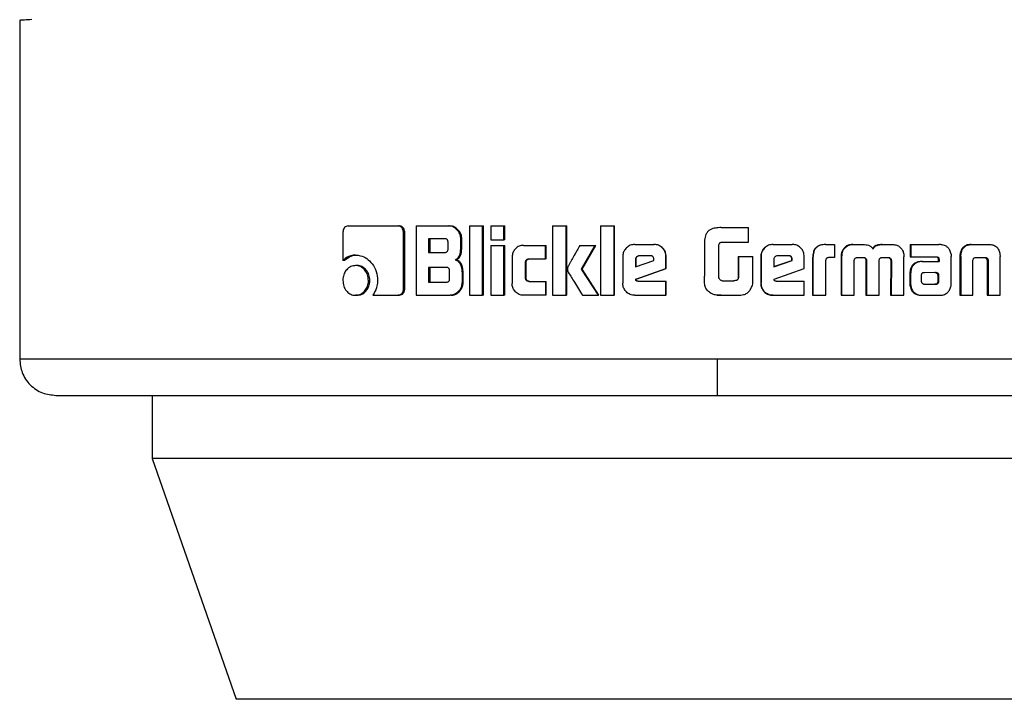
# Model space of a CAD drawing. Header units: millimetres. Extents: x 42 to 514, y 147 to 318.
# Tile 55 of 90: x 333.27 to 335.64, y 146.87 to 148.5. Entities that reach past the tile are written whole.
import ezdxf

# ---------------------------------------------------------------- set-up
doc = ezdxf.new("R2010")
doc.units = ezdxf.units.MM

msp = doc.modelspace()

# ---------------------------------------------------------------- linework, layer by layer
at = {"color": 7, "linetype": 'Continuous', "lineweight": 25}
for p, q in [((333.2712, 148.4998), (333.2712, 147.6845)), ((334.0602, 148.0049), (334.1806, 148.0049)), ((334.1806, 148.0049), (334.1837, 148.0049)), ((334.2239, 148.0049), (334.2239, 147.8382)), ((334.2239, 148.0049), (334.3025, 148.0049)), ((334.3025, 148.0049), (334.3051, 148.0049)), ((334.3521, 148.0049), (334.3834, 148.0049)), ((334.3521, 148.0049), (334.3521, 147.8382)), ((334.3834, 147.8382), (334.3834, 148.0049)), ((334.3834, 148.0049), (334.3856, 148.0049)), ((334.3856, 147.8382), (334.3856, 148.0049)), ((334.4031, 148.0049), (334.4348, 148.0049)), ((334.4031, 148.0049), (334.4031, 147.9715)), ((334.4348, 147.9715), (334.4348, 148.0049)), ((334.4348, 148.0049), (334.4368, 148.0049)), ((334.4368, 147.9715), (334.4368, 148.0049)), ((334.5517, 148.0049), (334.5842, 148.0049)), ((334.5517, 148.0049), (334.5517, 147.8382)), ((334.5842, 147.8382), (334.5842, 148.0049)), ((334.5842, 148.0049), (334.5856, 148.0049)), ((334.5856, 147.8382), (334.5856, 148.0049)), ((334.6669, 148.0049), (334.6999, 148.0049)), ((334.6669, 148.0049), (334.6669, 147.8382)), ((334.6999, 147.8382), (334.6999, 148.0049)), ((334.6999, 148.0049), (334.7009, 148.0049)), ((334.7009, 147.8382), (334.7009, 148.0049)), ((334.9484, 148.0006), (334.9447, 147.9999)), ((334.9567, 148.001), (334.9484, 148.0006)), ((334.9567, 148.001), (334.9567, 148.001)), ((334.9567, 148.001), (335.0229, 148.001)), ((335.0229, 147.9659), (335.0229, 148.001)), ((334.0481, 147.9907), (334.0481, 147.9219)), ((334.1934, 147.8528), (334.1934, 147.9907)), ((334.1964, 147.9907), (334.1934, 147.9907)), ((334.1964, 147.8528), (334.1964, 147.9907)), ((334.2928, 147.9741), (334.2539, 147.9741)), ((334.2539, 147.9741), (334.2539, 147.9412)), ((334.2567, 147.9741), (334.2567, 147.9412)), ((334.3006, 147.9496), (334.3006, 147.9658)), ((334.3312, 147.954), (334.3312, 147.9741)), ((334.3337, 147.9741), (334.3312, 147.9741)), ((334.3337, 147.954), (334.3312, 147.954)), ((334.3337, 147.954), (334.3337, 147.9741)), ((334.4031, 147.9715), (334.4348, 147.9715)), ((334.4031, 147.9582), (334.4031, 147.8382)), ((334.4031, 147.9582), (334.4348, 147.9582)), ((334.4368, 147.9715), (334.4348, 147.9715)), ((334.4348, 147.8382), (334.4348, 147.9582)), ((334.4348, 147.9582), (334.4368, 147.9582)), ((334.4368, 147.8382), (334.4368, 147.9582)), ((334.4819, 147.9583), (334.5351, 147.9583)), ((334.5351, 147.9583), (334.5367, 147.9583)), ((334.5351, 147.9257), (334.5351, 147.9583)), ((334.5367, 147.9257), (334.5367, 147.9583)), ((334.6175, 147.9582), (334.6544, 147.9582)), ((334.6213, 147.9012), (334.6544, 147.9582)), ((334.6226, 147.9012), (334.6556, 147.9582)), ((334.6544, 147.9582), (334.6556, 147.9582)), ((334.7492, 147.9604), (334.7954, 147.9604)), ((334.7954, 147.9604), (334.796, 147.9604)), ((334.9165, 147.9607), (334.9165, 147.8842)), ((334.9516, 147.88), (334.9516, 147.9592)), ((334.958, 147.9659), (335.0229, 147.9659)), ((335.081, 147.9604), (335.0816, 147.9604)), ((335.0816, 147.9604), (335.1278, 147.9604)), ((335.2077, 147.9604), (335.2087, 147.9604)), ((335.2087, 147.9604), (335.2296, 147.9604)), ((335.2296, 147.9604), (335.2296, 147.9294)), ((335.2731, 147.9604), (335.2744, 147.9604)), ((335.2744, 147.9604), (335.2978, 147.9604)), ((335.3436, 147.9604), (335.3452, 147.9604)), ((335.3452, 147.9604), (335.3683, 147.9604)), ((335.4107, 147.9604), (335.4107, 147.931)), ((335.4107, 147.9604), (335.4126, 147.9604)), ((335.4126, 147.9604), (335.4126, 147.931)), ((335.4126, 147.9604), (335.4801, 147.9604)), ((335.5577, 147.9604), (335.5602, 147.9604)), ((335.5602, 147.9604), (335.6002, 147.9604)), ((334.0784, 147.9349), (334.0818, 147.9349)), ((334.2539, 147.9412), (334.2928, 147.9412)), ((334.4546, 147.93), (334.4546, 147.8665)), ((334.7205, 147.9315), (334.7205, 147.867)), ((334.7867, 147.9332), (334.7598, 147.9332)), ((334.8247, 147.9315), (334.8242, 147.9315)), ((334.8242, 147.9024), (334.8242, 147.9315)), ((334.8247, 147.9024), (334.8247, 147.9315)), ((334.998, 147.9318), (334.998, 147.8804)), ((334.998, 147.9318), (334.9982, 147.9318)), ((334.9982, 147.9318), (334.9982, 147.8804)), ((334.9982, 147.9318), (335.0333, 147.9318)), ((335.0333, 147.8795), (335.0333, 147.9318)), ((335.0523, 147.9315), (335.0527, 147.9315)), ((335.0523, 147.9315), (335.0523, 147.867)), ((335.0527, 147.9315), (335.0527, 147.867)), ((335.1191, 147.9332), (335.0921, 147.9332)), ((335.1565, 147.9024), (335.1565, 147.9315)), ((335.1766, 147.929), (335.1766, 147.8382)), ((335.1766, 147.929), (335.1775, 147.929)), ((335.1775, 147.929), (335.1775, 147.8382)), ((335.2296, 147.9294), (335.2161, 147.9294)), ((335.2452, 147.931), (335.2452, 147.8382)), ((335.2452, 147.931), (335.2463, 147.931)), ((335.2463, 147.931), (335.2463, 147.8382)), ((335.2503, 147.9475), (335.2491, 147.9475)), ((335.2851, 147.9294), (335.2998, 147.9294)), ((335.3443, 147.9294), (335.3575, 147.9294)), ((335.3958, 147.8382), (335.396, 147.931)), ((335.4107, 147.931), (335.4126, 147.931)), ((335.4126, 147.931), (335.4741, 147.931)), ((335.5097, 147.8669), (335.5098, 147.9317)), ((335.5305, 147.9312), (335.5305, 147.8382)), ((335.5328, 147.9312), (335.5305, 147.9312)), ((335.5309, 147.9369), (335.5332, 147.9369)), ((335.5328, 147.9312), (335.5328, 147.8382)), ((335.5712, 147.9294), (335.5891, 147.9294)), ((335.6267, 147.9369), (335.6271, 147.9312)), ((335.6271, 147.8382), (335.6271, 147.9312)), ((334.0517, 147.9219), (334.0481, 147.9219)), ((334.0817, 147.9097), (334.0783, 147.9097)), ((334.2967, 147.9052), (334.2539, 147.9052)), ((334.2539, 147.9052), (334.2539, 147.8699)), ((334.2567, 147.9052), (334.2567, 147.8699)), ((334.3174, 147.9235), (334.3199, 147.9235)), ((334.4866, 147.8799), (334.4866, 147.9174)), ((334.4885, 147.9174), (334.4866, 147.9174)), ((334.4885, 147.8799), (334.4885, 147.9174)), ((334.4948, 147.9257), (334.5351, 147.9257)), ((334.5367, 147.9257), (334.5351, 147.9257)), ((334.7511, 147.9249), (334.7511, 147.9069)), ((334.7511, 147.9249), (334.7519, 147.9249)), ((334.7511, 147.9069), (334.7952, 147.9217)), ((334.7519, 147.9249), (334.7519, 147.9069)), ((334.7952, 147.9217), (334.7952, 147.9247)), ((335.0835, 147.9249), (335.0835, 147.9069)), ((335.0835, 147.9069), (335.1276, 147.9217)), ((335.0835, 147.9071), (335.1269, 147.9217)), ((335.1276, 147.9247), (335.1269, 147.9247)), ((335.1269, 147.9217), (335.1269, 147.9247)), ((335.1276, 147.9217), (335.1269, 147.9217)), ((335.1276, 147.9217), (335.1276, 147.9247)), ((335.2083, 147.8382), (335.2083, 147.9228)), ((335.2768, 147.8382), (335.2764, 147.9201)), ((335.3048, 147.9215), (335.3048, 147.8382)), ((335.3048, 147.9215), (335.3063, 147.9215)), ((335.3063, 147.9215), (335.3063, 147.8382)), ((335.3366, 147.8382), (335.3366, 147.9215)), ((335.3621, 147.9271), (335.3637, 147.9271)), ((335.3643, 147.9201), (335.364, 147.8382)), ((335.3643, 147.9201), (335.3659, 147.9201)), ((335.3659, 147.9201), (335.3657, 147.8382)), ((335.439, 147.9196), (335.4409, 147.9196)), ((335.4409, 147.9196), (335.4805, 147.9196)), ((335.4782, 147.9262), (335.4782, 147.9246)), ((335.4782, 147.9262), (335.4803, 147.9262)), ((335.4782, 147.9246), (335.4803, 147.9246)), ((335.4784, 147.9228), (335.4784, 147.9196)), ((335.4784, 147.9228), (335.4805, 147.9228)), ((335.4803, 147.9262), (335.4803, 147.9246)), ((335.4805, 147.9228), (335.4805, 147.9196)), ((335.5619, 147.8382), (335.5619, 147.9226)), ((335.5957, 147.9226), (335.5983, 147.9226)), ((335.596, 147.9209), (335.596, 147.8382)), ((335.596, 147.9209), (335.5985, 147.9209)), ((335.5985, 147.9209), (335.5985, 147.8382)), ((334.3044, 147.8782), (334.3044, 147.8969)), ((334.3343, 147.8926), (334.3343, 147.869)), ((334.3368, 147.8926), (334.3343, 147.8926)), ((334.3368, 147.869), (334.3368, 147.8926)), ((334.4885, 147.8799), (334.4866, 147.8799)), ((334.6617, 147.8382), (334.6213, 147.9012)), ((334.6226, 147.9012), (334.6213, 147.9012)), ((334.6628, 147.8382), (334.6226, 147.9012)), ((334.7516, 147.8768), (334.8242, 147.9024)), ((334.7523, 147.8768), (334.8247, 147.9024)), ((334.8247, 147.9024), (334.8242, 147.9024)), ((334.998, 147.8804), (334.9982, 147.8804)), ((335.0839, 147.8768), (335.1565, 147.9024)), ((335.4104, 147.8907), (335.4104, 147.8658)), ((335.4104, 147.8907), (335.4122, 147.8907)), ((335.4122, 147.8907), (335.4122, 147.8658)), ((335.4376, 147.8864), (335.4376, 147.8846)), ((335.4376, 147.8846), (335.4377, 147.8721)), ((335.4434, 147.8926), (335.4422, 147.8923)), ((335.4452, 147.8926), (335.4434, 147.8926)), ((335.4724, 147.8927), (335.4452, 147.8926)), ((335.4743, 147.8918), (335.4764, 147.8918)), ((335.4782, 147.8722), (335.478, 147.8857)), ((335.4801, 147.8857), (335.478, 147.8857)), ((335.4803, 147.8722), (335.4801, 147.8857)), ((334.1092, 147.8739), (334.1126, 147.8739)), ((334.2539, 147.8699), (334.2967, 147.8699)), ((334.3368, 147.869), (334.3343, 147.869)), ((334.4948, 147.8716), (334.5351, 147.8716)), ((334.5351, 147.8716), (334.5351, 147.8382)), ((334.5351, 147.8716), (334.5367, 147.8716)), ((334.5367, 147.8382), (334.5367, 147.8716)), ((334.7523, 147.8768), (334.7516, 147.8768)), ((334.7568, 147.8721), (334.8242, 147.8721)), ((334.8242, 147.8382), (334.8242, 147.8721)), ((334.8242, 147.8721), (334.8247, 147.8721)), ((334.8247, 147.8382), (334.8247, 147.8721)), ((334.9591, 147.8732), (334.9871, 147.8732)), ((335.0523, 147.867), (335.0527, 147.867)), ((335.0892, 147.8721), (335.1565, 147.8721)), ((335.1565, 147.8382), (335.1565, 147.8721)), ((335.4104, 147.8658), (335.4122, 147.8658)), ((335.4107, 147.8603), (335.4126, 147.8603)), ((335.4452, 147.865), (335.4706, 147.8651)), ((335.4454, 147.865), (335.4727, 147.8651)), ((335.4727, 147.8651), (335.4706, 147.8651)), ((335.4786, 147.8674), (335.4765, 147.8674)), ((335.4803, 147.8722), (335.4782, 147.8722)), ((334.0817, 147.8382), (334.0783, 147.8382)), ((334.1197, 147.8386), (334.1806, 147.8386)), ((334.1837, 147.8386), (334.1806, 147.8386)), ((334.1964, 147.8528), (334.1934, 147.8528)), ((334.2239, 147.8382), (334.3056, 147.8382)), ((334.3082, 147.8382), (334.3056, 147.8382)), ((334.3521, 147.8382), (334.3834, 147.8382)), ((334.3856, 147.8382), (334.3834, 147.8382)), ((334.4031, 147.8382), (334.4348, 147.8382)), ((334.4368, 147.8382), (334.4348, 147.8382)), ((334.5351, 147.8382), (334.4819, 147.8382)), ((334.5367, 147.8382), (334.5351, 147.8382)), ((334.5517, 147.8382), (334.5842, 147.8382)), ((334.5856, 147.8382), (334.5842, 147.8382)), ((334.6239, 147.8382), (334.6617, 147.8382)), ((334.6628, 147.8382), (334.6617, 147.8382)), ((334.6669, 147.8382), (334.6999, 147.8382)), ((334.7009, 147.8382), (334.6999, 147.8382)), ((334.7492, 147.8382), (334.8242, 147.8382)), ((334.8247, 147.8382), (334.8242, 147.8382)), ((334.9424, 147.8394), (334.9424, 147.8394)), ((334.9466, 147.8389), (334.9484, 147.8385)), ((334.9484, 147.8385), (334.9568, 147.8382)), ((334.9568, 147.8382), (334.9973, 147.8382)), ((334.9568, 147.8382), (334.9568, 147.8382)), ((335.0816, 147.8382), (335.081, 147.8382)), ((335.0816, 147.8382), (335.1565, 147.8382)), ((335.1766, 147.8382), (335.1775, 147.8382)), ((335.1775, 147.8382), (335.2083, 147.8382)), ((335.2452, 147.8382), (335.2463, 147.8382)), ((335.2463, 147.8382), (335.2768, 147.8382)), ((335.3048, 147.8382), (335.3063, 147.8382)), ((335.3063, 147.8382), (335.3366, 147.8382)), ((335.364, 147.8382), (335.3657, 147.8382)), ((335.3657, 147.8382), (335.3958, 147.8382)), ((335.4405, 147.8382), (335.4424, 147.8382)), ((335.4424, 147.8382), (335.4832, 147.8382)), ((335.5305, 147.8382), (335.5328, 147.8382)), ((335.5328, 147.8382), (335.5619, 147.8382)), ((335.596, 147.8382), (335.5985, 147.8382)), ((335.5985, 147.8382), (335.6271, 147.8382)), ((336.138, 147.6845), (334.9484, 147.6845)), ((333.5893, 147.5977), (333.5893, 147.4456)), ((333.5893, 147.4456), (333.7917, 146.8672)), ((336.1494, 147.4456), (333.5893, 147.4456)), ((335.9144, 146.8672), (333.7917, 146.8672))]:
    msp.add_line(p, q, dxfattribs=at)
at = {"color": 8, "linetype": 'Continuous', "lineweight": 25}
msp.add_line((334.9484, 147.6845), (333.2712, 147.6845), dxfattribs=at)
at = {"color": 7, "linetype": 'Continuous', "lineweight": 25}
for points, knots in [([(333.2712, 148.4998), (333.2725, 148.4999), (333.2744, 148.5), (333.2939, 148.5012), (333.3003, 148.5016)], [0, 0, 0, 0, 0.6706564, 1, 1, 1, 1]), ([(334.0602, 148.0049), (334.0586, 148.0047), (334.0556, 148.0044), (334.0519, 148.0014), (334.0492, 147.9974), (334.0483, 147.9936), (334.0482, 147.9914), (334.0481, 147.9907)], [0, 0, 0, 0, 0.237713, 0.478376, 0.691238, 0.914863, 1, 1, 1, 1]), ([(334.1934, 147.9907), (334.1932, 147.9925), (334.1929, 147.996), (334.1903, 148.0002), (334.187, 148.0033), (334.1837, 148.0047), (334.1815, 148.0048), (334.1806, 148.0049)], [0, 0, 0, 0, 0.23193, 0.46679, 0.674268, 0.866933, 1, 1, 1, 1]), ([(334.1964, 147.9907), (334.1962, 147.9926), (334.1959, 147.9963), (334.193, 148.0006), (334.1894, 148.0038), (334.186, 148.0047), (334.1841, 148.0049), (334.1837, 148.0049)], [0, 0, 0, 0, 0.245258, 0.493012, 0.705654, 0.933908, 1, 1, 1, 1]), ([(334.3312, 147.9741), (334.3309, 147.9774), (334.3302, 147.9841), (334.3243, 147.9937), (334.3167, 148.0011), (334.3085, 148.0046), (334.304, 148.0048), (334.3025, 148.0049)], [0, 0, 0, 0, 0.211259, 0.417878, 0.697734, 0.899716, 1, 1, 1, 1]), ([(334.3337, 147.9741), (334.3333, 147.9775), (334.3326, 147.9842), (334.3268, 147.9937), (334.3191, 148.0011), (334.3109, 148.0046), (334.3065, 148.0048), (334.3051, 148.0049)], [0, 0, 0, 0, 0.212444, 0.420076, 0.699908, 0.900814, 1, 1, 1, 1]), ([(334.9567, 148.001), (334.9522, 148.0008), (334.9432, 148.0005), (334.9317, 147.9974), (334.9239, 147.9913), (334.919, 147.9827), (334.9168, 147.9722), (334.9166, 147.9641), (334.9165, 147.9607)], [0, 0, 0, 0, 0.202685, 0.407292, 0.523082, 0.638638, 0.845685, 1, 1, 1, 1]), ([(334.9446, 148.0002), (334.9446, 148.0002), (334.9446, 148.0002), (334.9446, 148.0002), (334.9446, 148.0002)], [0, 0, 0, 0, 0.5000021, 1, 1, 1, 1]), ([(334.3006, 147.9658), (334.3005, 147.9673), (334.3003, 147.9694), (334.299, 147.9719), (334.2972, 147.9733), (334.295, 147.9741), (334.2935, 147.9741), (334.2928, 147.9741)], [0, 0, 0, 0, 0.31449, 0.468378, 0.62296, 0.839522, 1, 1, 1, 1]), ([(334.3174, 147.9235), (334.3194, 147.9244), (334.323, 147.9261), (334.3272, 147.9311), (334.3305, 147.9405), (334.3309, 147.9485), (334.3312, 147.954)], [0, 0, 0, 0, 0.186627, 0.343339, 0.548868, 1, 1, 1, 1]), ([(334.3199, 147.9235), (334.3218, 147.9244), (334.3254, 147.9261), (334.3297, 147.9311), (334.333, 147.9405), (334.3334, 147.9485), (334.3337, 147.954)], [0, 0, 0, 0, 0.184819, 0.341597, 0.546578, 1, 1, 1, 1]), ([(334.4819, 147.9583), (334.4783, 147.9579), (334.4712, 147.9572), (334.4628, 147.9509), (334.4568, 147.9427), (334.4547, 147.9353), (334.4546, 147.931), (334.4546, 147.93)], [0, 0, 0, 0, 0.246084, 0.494041, 0.70646, 0.932693, 1, 1, 1, 1]), ([(334.6175, 147.9582), (334.6152, 147.9543), (334.6129, 147.9502), (334.6103, 147.9456), (334.6097, 147.9446), (334.609, 147.9434), (334.6085, 147.9424), (334.6079, 147.9414), (334.6075, 147.9407), (334.607, 147.9397), (334.6064, 147.9388), (334.6059, 147.9378), (334.6055, 147.9371), (334.605, 147.9363), (334.6046, 147.9356), (334.6042, 147.9349), (334.6037, 147.9339), (334.6027, 147.9322), (334.5996, 147.9269), (334.5958, 147.9201), (334.5919, 147.9133), (334.5901, 147.9099), (334.5892, 147.9081), (334.5888, 147.9071), (334.5883, 147.9061), (334.5875, 147.9042), (334.5873, 147.9024), (334.5872, 147.9012)], [0, 0, 0, 0, 0.2068765, 0.2198073, 0.2456532, 0.2585841, 0.2844361, 0.2973574, 0.3102883, 0.3232096, 0.3491185, 0.362046, 0.3749735, 0.3878916, 0.4008158, 0.41374, 0.4266642, 0.4524998, 0.5042676, 0.7110946, 0.8145511, 0.8662526, 0.8920848, 0.9050198, 0.917991, 0.9438487, 1, 1, 1, 1]), ([(334.7492, 147.9604), (334.7455, 147.96), (334.7382, 147.9593), (334.7292, 147.953), (334.723, 147.9448), (334.7207, 147.9372), (334.7206, 147.9327), (334.7205, 147.9315)], [0, 0, 0, 0, 0.242793, 0.487223, 0.70155, 0.919939, 1, 1, 1, 1]), ([(334.8242, 147.9315), (334.8239, 147.9352), (334.8231, 147.9426), (334.8168, 147.9516), (334.8087, 147.9579), (334.8011, 147.9602), (334.7966, 147.9604), (334.7954, 147.9604)], [0, 0, 0, 0, 0.242793, 0.486972, 0.70085, 0.920474, 1, 1, 1, 1]), ([(334.8247, 147.9315), (334.8243, 147.9352), (334.8236, 147.9427), (334.8173, 147.9517), (334.8091, 147.958), (334.8016, 147.9602), (334.7971, 147.9604), (334.796, 147.9604)], [0, 0, 0, 0, 0.244563, 0.490544, 0.705417, 0.924221, 1, 1, 1, 1]), ([(334.9516, 147.9592), (334.9519, 147.9603), (334.9523, 147.9621), (334.9538, 147.9642), (334.9557, 147.9655), (334.9572, 147.9658), (334.958, 147.9659)], [0, 0, 0, 0, 0.336465, 0.550691, 0.765738, 1, 1, 1, 1]), ([(335.081, 147.9604), (335.0774, 147.96), (335.07, 147.9593), (335.0611, 147.9531), (335.0548, 147.9449), (335.0525, 147.9373), (335.0523, 147.9328), (335.0523, 147.9315)], [0, 0, 0, 0, 0.24179, 0.484914, 0.698345, 0.91759, 1, 1, 1, 1]), ([(335.0816, 147.9604), (335.0779, 147.96), (335.0705, 147.9593), (335.0615, 147.953), (335.0552, 147.9448), (335.0529, 147.9372), (335.0527, 147.9327), (335.0527, 147.9315)], [0, 0, 0, 0, 0.242792, 0.487149, 0.701508, 0.919936, 1, 1, 1, 1]), ([(335.1565, 147.9315), (335.1562, 147.9352), (335.1554, 147.9426), (335.1492, 147.9516), (335.1411, 147.9579), (335.1335, 147.9602), (335.129, 147.9604), (335.1278, 147.9604)], [0, 0, 0, 0, 0.242817, 0.487043, 0.700862, 0.920505, 1, 1, 1, 1]), ([(335.2077, 147.9604), (335.2032, 147.9601), (335.196, 147.9597), (335.1869, 147.9553), (335.1813, 147.9494), (335.1772, 147.9405), (335.1768, 147.9335), (335.1766, 147.929)], [0, 0, 0, 0, 0.264557, 0.427006, 0.590391, 0.738813, 1, 1, 1, 1]), ([(335.2087, 147.9604), (335.2042, 147.9601), (335.1969, 147.9597), (335.1878, 147.9553), (335.1822, 147.9494), (335.1781, 147.9404), (335.1777, 147.9334), (335.1775, 147.929)], [0, 0, 0, 0, 0.26676, 0.42917, 0.592616, 0.741021, 1, 1, 1, 1]), ([(335.2731, 147.9604), (335.2695, 147.9601), (335.2629, 147.9595), (335.2544, 147.9546), (335.2509, 147.9499), (335.2491, 147.9475)], [0, 0, 0, 0, 0.384036, 0.690381, 1, 1, 1, 1]), ([(335.2503, 147.9475), (335.2527, 147.9506), (335.2571, 147.9561), (335.2662, 147.9599), (335.2718, 147.9602), (335.2744, 147.9604)], [0, 0, 0, 0, 0.406352, 0.724568, 1, 1, 1, 1]), ([(335.2978, 147.9604), (335.3022, 147.9601), (335.3089, 147.9597), (335.3169, 147.9556), (335.3201, 147.9519), (335.3214, 147.9498), (335.3216, 147.9496)], [0, 0, 0, 0, 0.483289, 0.726066, 0.970006, 1, 1, 1, 1]), ([(335.3436, 147.9604), (335.3391, 147.9601), (335.3323, 147.9597), (335.324, 147.9553), (335.3214, 147.9515), (335.3201, 147.9496)], [0, 0, 0, 0, 0.500216, 0.750263, 1, 1, 1, 1]), ([(335.3216, 147.9496), (335.3229, 147.9515), (335.3255, 147.9553), (335.3338, 147.9597), (335.3406, 147.9601), (335.3452, 147.9604)], [0, 0, 0, 0, 0.249527, 0.499566, 1, 1, 1, 1]), ([(335.3683, 147.9604), (335.3719, 147.9601), (335.3784, 147.9595), (335.3868, 147.9546), (335.3903, 147.9499), (335.3921, 147.9475)], [0, 0, 0, 0, 0.385759, 0.692076, 1, 1, 1, 1]), ([(335.4852, 147.9599), (335.4844, 147.96), (335.4827, 147.9603), (335.481, 147.9604), (335.4801, 147.9604)], [0, 0, 0, 0, 0.499778, 1, 1, 1, 1]), ([(335.5093, 147.9371), (335.5085, 147.9405), (335.5072, 147.9464), (335.502, 147.9533), (335.4948, 147.9581), (335.4888, 147.9592), (335.4852, 147.9599)], [0, 0, 0, 0, 0.282874, 0.488354, 0.693567, 1, 1, 1, 1]), ([(335.5577, 147.9604), (335.5535, 147.9601), (335.5468, 147.9596), (335.5388, 147.9546), (335.5337, 147.948), (335.5317, 147.9416), (335.531, 147.9377), (335.5309, 147.9369)], [0, 0, 0, 0, 0.32832, 0.515852, 0.703895, 0.942627, 1, 1, 1, 1]), ([(335.5332, 147.9369), (335.534, 147.9404), (335.5352, 147.9465), (335.5402, 147.9537), (335.5469, 147.9585), (335.554, 147.9602), (335.5586, 147.9603), (335.5602, 147.9604)], [0, 0, 0, 0, 0.259976, 0.447468, 0.63531, 0.880945, 1, 1, 1, 1]), ([(335.6002, 147.9604), (335.6034, 147.9602), (335.6082, 147.9599), (335.6142, 147.9576), (335.6182, 147.9549), (335.6216, 147.9512), (335.625, 147.9454), (335.626, 147.9403), (335.6267, 147.9369)], [0, 0, 0, 0, 0.250411, 0.375687, 0.500822, 0.622481, 0.750755, 1, 1, 1, 1]), ([(334.0784, 147.9349), (334.0745, 147.9346), (334.0658, 147.9339), (334.0554, 147.9288), (334.0499, 147.9236), (334.0481, 147.9219)], [0, 0, 0, 0, 0.350398, 0.792525, 1, 1, 1, 1]), ([(334.0517, 147.9219), (334.0547, 147.9246), (334.0616, 147.9308), (334.0724, 147.9345), (334.0796, 147.9348), (334.0818, 147.9349)], [0, 0, 0, 0, 0.348325, 0.793298, 1, 1, 1, 1]), ([(334.0784, 147.9349), (334.0823, 147.9346), (334.0917, 147.934), (334.1059, 147.9272), (334.1192, 147.914), (334.1295, 147.8959), (334.1306, 147.8814), (334.1312, 147.8742)], [0, 0, 0, 0, 0.141687, 0.34421, 0.545932, 0.77519, 1, 1, 1, 1]), ([(334.2928, 147.9412), (334.294, 147.9413), (334.2958, 147.9414), (334.2981, 147.9426), (334.2996, 147.9444), (334.3005, 147.9468), (334.3005, 147.9486), (334.3006, 147.9496)], [0, 0, 0, 0, 0.27241, 0.436059, 0.60129, 0.792471, 1, 1, 1, 1]), ([(334.7598, 147.9332), (334.7585, 147.9331), (334.7562, 147.9328), (334.7535, 147.9308), (334.7516, 147.9283), (334.7512, 147.9262), (334.7512, 147.9251), (334.7511, 147.9249)], [0, 0, 0, 0, 0.2722873, 0.5194613, 0.7554469, 0.9650612, 1, 1, 1, 1]), ([(334.7605, 147.9332), (334.7594, 147.9331), (334.7571, 147.9329), (334.7544, 147.9309), (334.7525, 147.9285), (334.752, 147.9263), (334.7519, 147.9251), (334.7519, 147.9249)], [0, 0, 0, 0, 0.25741, 0.505401, 0.738766, 0.950706, 1, 1, 1, 1]), ([(334.7952, 147.9247), (334.7951, 147.926), (334.795, 147.928), (334.7937, 147.9305), (334.7921, 147.932), (334.7897, 147.9331), (334.7879, 147.9332), (334.7867, 147.9332)], [0, 0, 0, 0, 0.273276, 0.436343, 0.600605, 0.749234, 1, 1, 1, 1]), ([(335.0921, 147.9332), (335.0909, 147.9331), (335.0886, 147.9328), (335.0858, 147.9308), (335.084, 147.9283), (335.0836, 147.9262), (335.0835, 147.9251), (335.0835, 147.9249)], [0, 0, 0, 0, 0.272192, 0.519359, 0.755448, 0.965056, 1, 1, 1, 1]), ([(335.1269, 147.9247), (335.1268, 147.9262), (335.1266, 147.9284), (335.1251, 147.9309), (335.1234, 147.9323), (335.1211, 147.9331), (335.1194, 147.9332), (335.1184, 147.9332)], [0, 0, 0, 0, 0.317574, 0.474458, 0.63196, 0.786493, 1, 1, 1, 1]), ([(335.1276, 147.9247), (335.1275, 147.926), (335.1274, 147.928), (335.1262, 147.9305), (335.1245, 147.932), (335.1221, 147.9331), (335.1203, 147.9332), (335.1191, 147.9332)], [0, 0, 0, 0, 0.273231, 0.436044, 0.600377, 0.74963, 1, 1, 1, 1]), ([(335.2161, 147.9294), (335.2151, 147.9292), (335.213, 147.9288), (335.2105, 147.9276), (335.209, 147.9257), (335.2084, 147.9241), (335.2083, 147.9232), (335.2083, 147.9228)], [0, 0, 0, 0, 0.278697, 0.561552, 0.735133, 0.908867, 1, 1, 1, 1]), ([(335.2491, 147.9475), (335.248, 147.9455), (335.2462, 147.942), (335.2453, 147.9363), (335.2452, 147.9328), (335.2452, 147.931)], [0, 0, 0, 0, 0.3917886, 0.6927196, 1, 1, 1, 1]), ([(335.2503, 147.9475), (335.2492, 147.9455), (335.2474, 147.942), (335.2465, 147.9362), (335.2464, 147.9328), (335.2463, 147.931)], [0, 0, 0, 0, 0.395645, 0.694718, 1, 1, 1, 1]), ([(335.2767, 147.9222), (335.2771, 147.9236), (335.2778, 147.9259), (335.28, 147.9281), (335.2824, 147.9292), (335.2841, 147.9293), (335.2851, 147.9294)], [0, 0, 0, 0, 0.369168, 0.5675, 0.766331, 1, 1, 1, 1]), ([(335.2984, 147.9294), (335.2995, 147.929), (335.3014, 147.9284), (335.3034, 147.9266), (335.3045, 147.9245), (335.3048, 147.9227), (335.3048, 147.9217), (335.3048, 147.9215)], [0, 0, 0, 0, 0.326588, 0.527761, 0.729141, 0.942516, 1, 1, 1, 1]), ([(335.2998, 147.9294), (335.3009, 147.929), (335.3028, 147.9284), (335.3049, 147.9266), (335.3059, 147.9245), (335.3062, 147.9227), (335.3063, 147.9217), (335.3063, 147.9215)], [0, 0, 0, 0, 0.326465, 0.527518, 0.72886, 0.941264, 1, 1, 1, 1]), ([(335.3366, 147.9215), (335.3367, 147.9227), (335.3368, 147.9246), (335.3383, 147.9269), (335.3398, 147.9281), (335.3408, 147.9286), (335.3412, 147.9287)], [0, 0, 0, 0, 0.3694682, 0.6154066, 0.8606053, 1, 1, 1, 1]), ([(335.3412, 147.9287), (335.3415, 147.9288), (335.3422, 147.929), (335.3433, 147.9293), (335.344, 147.9293), (335.3443, 147.9294)], [0, 0, 0, 0, 0.337268, 0.666909, 1, 1, 1, 1]), ([(335.3559, 147.9294), (335.3568, 147.9294), (335.3583, 147.9293), (335.3605, 147.9286), (335.3616, 147.9276), (335.3621, 147.9271)], [0, 0, 0, 0, 0.380093, 0.699904, 1, 1, 1, 1]), ([(335.3575, 147.9294), (335.3583, 147.9294), (335.3599, 147.9293), (335.3621, 147.9286), (335.3632, 147.9276), (335.3637, 147.9271)], [0, 0, 0, 0, 0.3444028, 0.6919539, 1, 1, 1, 1]), ([(335.3921, 147.9475), (335.3933, 147.9449), (335.3951, 147.941), (335.3959, 147.9353), (335.396, 147.9325), (335.396, 147.931)], [0, 0, 0, 0, 0.499119, 0.749494, 1, 1, 1, 1]), ([(335.472, 147.931), (335.4733, 147.9307), (335.4752, 147.9303), (335.4772, 147.9287), (335.478, 147.9274), (335.4781, 147.9266), (335.4782, 147.9262)], [0, 0, 0, 0, 0.479878, 0.712015, 0.8754, 1, 1, 1, 1]), ([(335.4741, 147.931), (335.4748, 147.9308), (335.4762, 147.9306), (335.4781, 147.9297), (335.4794, 147.9286), (335.4801, 147.9274), (335.4802, 147.9266), (335.4803, 147.9262)], [0, 0, 0, 0, 0.265472, 0.532097, 0.718718, 0.867119, 1, 1, 1, 1]), ([(335.5093, 147.9371), (335.5094, 147.9365), (335.5097, 147.9354), (335.5097, 147.9336), (335.5098, 147.9324), (335.5098, 147.9317)], [0, 0, 0, 0, 0.3085552, 0.6169752, 1, 1, 1, 1]), ([(335.5309, 147.9369), (335.5308, 147.9359), (335.5306, 147.9341), (335.5305, 147.9321), (335.5305, 147.9312)], [0, 0, 0, 0, 0.499982, 1, 1, 1, 1]), ([(335.5328, 147.9312), (335.5328, 147.9318), (335.5329, 147.9329), (335.533, 147.9348), (335.5331, 147.9361), (335.5332, 147.9369)], [0, 0, 0, 0, 0.292047, 0.584195, 1, 1, 1, 1]), ([(335.5619, 147.9226), (335.5621, 147.9237), (335.5625, 147.9255), (335.5641, 147.9274), (335.5663, 147.9288), (335.5688, 147.9293), (335.5705, 147.9294), (335.5712, 147.9294)], [0, 0, 0, 0, 0.2379178, 0.4035963, 0.5681515, 0.8417696, 1, 1, 1, 1]), ([(335.5866, 147.9294), (335.588, 147.9293), (335.5902, 147.9292), (335.593, 147.9279), (335.5947, 147.9261), (335.5955, 147.9242), (335.5957, 147.923), (335.5957, 147.9226)], [0, 0, 0, 0, 0.345189, 0.539757, 0.735633, 0.907098, 1, 1, 1, 1]), ([(335.5891, 147.9294), (335.5901, 147.9294), (335.5922, 147.9293), (335.5949, 147.9284), (335.5968, 147.9267), (335.5979, 147.9247), (335.5982, 147.9233), (335.5983, 147.9226)], [0, 0, 0, 0, 0.24777, 0.497755, 0.672818, 0.848274, 1, 1, 1, 1]), ([(334.0783, 147.9097), (334.0744, 147.9093), (334.0665, 147.9084), (334.057, 147.9006), (334.0504, 147.8905), (334.048, 147.881), (334.0478, 147.8754), (334.0478, 147.8739)], [0, 0, 0, 0, 0.24291, 0.488096, 0.698129, 0.921097, 1, 1, 1, 1]), ([(334.1092, 147.8739), (334.1088, 147.8785), (334.108, 147.8877), (334.1012, 147.8988), (334.0924, 147.9067), (334.0843, 147.9095), (334.0795, 147.9097), (334.0783, 147.9097)], [0, 0, 0, 0, 0.2430345, 0.4880312, 0.6999432, 0.9230061, 1, 1, 1, 1]), ([(334.1126, 147.8739), (334.1122, 147.8785), (334.1114, 147.8876), (334.1047, 147.8986), (334.096, 147.9066), (334.0879, 147.9095), (334.083, 147.9097), (334.0817, 147.9097)], [0, 0, 0, 0, 0.241013, 0.484025, 0.695779, 0.919682, 1, 1, 1, 1]), ([(334.3044, 147.8969), (334.3043, 147.8983), (334.3042, 147.9005), (334.3028, 147.9029), (334.301, 147.9044), (334.2989, 147.9051), (334.2974, 147.9051), (334.2967, 147.9052)], [0, 0, 0, 0, 0.321, 0.474086, 0.627919, 0.843454, 1, 1, 1, 1]), ([(334.3174, 147.9235), (334.3194, 147.9228), (334.3237, 147.9214), (334.3291, 147.9156), (334.3333, 147.9058), (334.3339, 147.8976), (334.3343, 147.8926)], [0, 0, 0, 0, 0.175807, 0.369316, 0.612771, 1, 1, 1, 1]), ([(334.3368, 147.8926), (334.3364, 147.8971), (334.3359, 147.9049), (334.3322, 147.9144), (334.3273, 147.9203), (334.323, 147.9227), (334.3205, 147.9234), (334.3199, 147.9235)], [0, 0, 0, 0, 0.34736, 0.60614, 0.779226, 0.952852, 1, 1, 1, 1]), ([(334.4866, 147.9174), (334.4867, 147.9186), (334.4868, 147.9204), (334.4879, 147.9229), (334.4895, 147.9245), (334.4919, 147.9256), (334.4938, 147.9257), (334.4948, 147.9257)], [0, 0, 0, 0, 0.249343, 0.412092, 0.576485, 0.763963, 1, 1, 1, 1]), ([(334.4885, 147.9174), (334.4885, 147.9186), (334.4886, 147.9206), (334.4898, 147.9231), (334.4915, 147.9247), (334.4939, 147.9256), (334.4957, 147.9257), (334.4966, 147.9257)], [0, 0, 0, 0, 0.266513, 0.428017, 0.591072, 0.784561, 1, 1, 1, 1]), ([(335.2764, 147.9201), (335.2764, 147.9203), (335.2765, 147.9207), (335.2766, 147.9213), (335.2766, 147.9218), (335.2767, 147.9222)], [0, 0, 0, 0, 0.260071, 0.519322, 1, 1, 1, 1]), ([(335.3621, 147.9271), (335.3626, 147.9264), (335.3639, 147.9248), (335.3642, 147.9222), (335.3643, 147.9206), (335.3643, 147.9201)], [0, 0, 0, 0, 0.36558, 0.814882, 1, 1, 1, 1]), ([(335.3637, 147.9271), (335.3643, 147.9264), (335.3655, 147.9248), (335.3659, 147.9222), (335.3659, 147.9206), (335.3659, 147.9201)], [0, 0, 0, 0, 0.3648548, 0.8119309, 1, 1, 1, 1]), ([(335.439, 147.9196), (335.4346, 147.9193), (335.4276, 147.9188), (335.419, 147.9136), (335.4137, 147.9072), (335.4108, 147.8992), (335.4105, 147.8936), (335.4104, 147.8907)], [0, 0, 0, 0, 0.286432, 0.465502, 0.644811, 0.814086, 1, 1, 1, 1]), ([(335.4409, 147.9196), (335.4365, 147.9193), (335.4294, 147.9188), (335.4208, 147.9135), (335.4155, 147.9071), (335.4126, 147.8991), (335.4123, 147.8936), (335.4122, 147.8907)], [0, 0, 0, 0, 0.288874, 0.467718, 0.646845, 0.81603, 1, 1, 1, 1]), ([(335.4782, 147.9246), (335.4782, 147.9244), (335.4784, 147.924), (335.4784, 147.9234), (335.4784, 147.923), (335.4784, 147.9228)], [0, 0, 0, 0, 0.356255, 0.675781, 1, 1, 1, 1]), ([(335.4803, 147.9246), (335.4803, 147.9244), (335.4805, 147.924), (335.4805, 147.9234), (335.4805, 147.923), (335.4805, 147.9228)], [0, 0, 0, 0, 0.359443, 0.677579, 1, 1, 1, 1]), ([(335.5957, 147.9226), (335.5958, 147.9224), (335.5959, 147.922), (335.596, 147.9214), (335.596, 147.9211), (335.596, 147.9209)], [0, 0, 0, 0, 0.357636, 0.676067, 1, 1, 1, 1]), ([(335.5983, 147.9226), (335.5984, 147.9224), (335.5985, 147.922), (335.5986, 147.9214), (335.5985, 147.9211), (335.5985, 147.9209)], [0, 0, 0, 0, 0.3575, 0.675926, 1, 1, 1, 1]), ([(334.4948, 147.8716), (334.4934, 147.8717), (334.4913, 147.8719), (334.4889, 147.8734), (334.4874, 147.8752), (334.4867, 147.8775), (334.4867, 147.8792), (334.4866, 147.8799)], [0, 0, 0, 0, 0.324237, 0.475455, 0.626829, 0.831151, 1, 1, 1, 1]), ([(334.4966, 147.8716), (334.4951, 147.8717), (334.493, 147.8719), (334.4906, 147.8735), (334.4892, 147.8753), (334.4885, 147.8776), (334.4885, 147.8792), (334.4885, 147.8799)], [0, 0, 0, 0, 0.334711, 0.484924, 0.634622, 0.846432, 1, 1, 1, 1]), ([(334.5872, 147.9012), (334.5872, 147.9006), (334.5873, 147.8998), (334.5875, 147.8987), (334.5878, 147.8976), (334.5883, 147.8966), (334.5891, 147.8948), (334.5919, 147.8896), (334.5972, 147.8811), (334.6085, 147.863), (334.6173, 147.8487), (334.6239, 147.8382)], [0, 0, 0, 0, 0.022891, 0.034368, 0.045803, 0.068734, 0.08019, 0.125992, 0.309296, 0.492423, 1, 1, 1, 1]), ([(334.9248, 147.849), (334.9227, 147.8516), (334.9184, 147.8569), (334.9165, 147.8695), (334.9165, 147.8785), (334.9165, 147.8842)], [0, 0, 0, 0, 0.266931, 0.537097, 1, 1, 1, 1]), ([(334.9525, 147.8775), (334.9524, 147.8778), (334.9521, 147.8783), (334.9518, 147.8792), (334.9517, 147.8797), (334.9516, 147.88)], [0, 0, 0, 0, 0.3349522, 0.6662857, 1, 1, 1, 1]), ([(334.998, 147.8804), (334.9977, 147.8791), (334.9973, 147.877), (334.9956, 147.875), (334.993, 147.8736), (334.99, 147.8732), (334.9876, 147.8732), (334.9869, 147.8732)], [0, 0, 0, 0, 0.273357, 0.402535, 0.531529, 0.855408, 1, 1, 1, 1]), ([(334.9982, 147.8804), (334.9979, 147.879), (334.9975, 147.877), (334.9957, 147.8749), (334.9931, 147.8735), (334.99, 147.8732), (334.9877, 147.8732), (334.9871, 147.8732)], [0, 0, 0, 0, 0.27598, 0.40492, 0.533539, 0.866402, 1, 1, 1, 1]), ([(335.4422, 147.8923), (335.4416, 147.8922), (335.4406, 147.892), (335.4393, 147.891), (335.4382, 147.8895), (335.4378, 147.8878), (335.4376, 147.8867), (335.4376, 147.8864)], [0, 0, 0, 0, 0.21653, 0.399599, 0.583225, 0.901258, 1, 1, 1, 1]), ([(335.4743, 147.8918), (335.4738, 147.8921), (335.4729, 147.8925), (335.4715, 147.8927), (335.4707, 147.8927), (335.4703, 147.8927)], [0, 0, 0, 0, 0.438168, 0.717254, 1, 1, 1, 1]), ([(335.4764, 147.8918), (335.4759, 147.8921), (335.475, 147.8925), (335.4736, 147.8927), (335.4728, 147.8927), (335.4724, 147.8927)], [0, 0, 0, 0, 0.436353, 0.71636, 1, 1, 1, 1]), ([(335.478, 147.8857), (335.4779, 147.8864), (335.4779, 147.8875), (335.4777, 147.8888), (335.4772, 147.89), (335.4759, 147.8908), (335.4749, 147.8915), (335.4743, 147.8918)], [0, 0, 0, 0, 0.263639, 0.411922, 0.516365, 0.741063, 1, 1, 1, 1]), ([(335.4801, 147.8857), (335.48, 147.8864), (335.48, 147.8875), (335.4798, 147.8888), (335.4793, 147.89), (335.478, 147.8908), (335.477, 147.8915), (335.4764, 147.8918)], [0, 0, 0, 0, 0.263232, 0.411008, 0.515149, 0.737869, 1, 1, 1, 1]), ([(334.0478, 147.8739), (334.0482, 147.8693), (334.0489, 147.8601), (334.0555, 147.849), (334.0641, 147.8413), (334.0721, 147.8384), (334.0769, 147.8383), (334.0783, 147.8382)], [0, 0, 0, 0, 0.243095, 0.488334, 0.697732, 0.916681, 1, 1, 1, 1]), ([(334.0783, 147.8382), (334.0822, 147.8387), (334.0901, 147.8396), (334.0998, 147.8473), (334.1066, 147.8574), (334.109, 147.8668), (334.1092, 147.8724), (334.1092, 147.8739)], [0, 0, 0, 0, 0.24302, 0.488061, 0.701071, 0.919145, 1, 1, 1, 1]), ([(334.0817, 147.8382), (334.0856, 147.8387), (334.0934, 147.8395), (334.103, 147.8472), (334.1098, 147.8572), (334.1124, 147.8667), (334.1125, 147.8724), (334.1126, 147.8739)], [0, 0, 0, 0, 0.240997, 0.48405, 0.696013, 0.915376, 1, 1, 1, 1]), ([(334.1312, 147.8742), (334.1309, 147.8697), (334.1302, 147.8587), (334.1252, 147.8467), (334.1207, 147.8401), (334.1197, 147.8386)], [0, 0, 0, 0, 0.3513894, 0.8539917, 1, 1, 1, 1]), ([(334.2967, 147.8699), (334.2978, 147.8699), (334.2996, 147.87), (334.3019, 147.8712), (334.3034, 147.873), (334.3043, 147.8755), (334.3044, 147.8773), (334.3044, 147.8782)], [0, 0, 0, 0, 0.266289, 0.428997, 0.59294, 0.790492, 1, 1, 1, 1]), ([(334.3343, 147.869), (334.334, 147.8656), (334.3333, 147.8589), (334.3275, 147.8493), (334.3197, 147.8419), (334.3114, 147.8385), (334.307, 147.8383), (334.3056, 147.8382)], [0, 0, 0, 0, 0.2123395, 0.4181892, 0.69951, 0.9060614, 1, 1, 1, 1]), ([(334.3082, 147.8382), (334.3113, 147.8386), (334.3177, 147.8393), (334.3266, 147.8457), (334.3334, 147.854), (334.3365, 147.8628), (334.3367, 147.8675), (334.3368, 147.869)], [0, 0, 0, 0, 0.213693, 0.427778, 0.70307, 0.907274, 1, 1, 1, 1]), ([(334.4819, 147.8382), (334.4782, 147.8386), (334.4709, 147.8394), (334.4622, 147.8461), (334.4565, 147.8545), (334.4547, 147.8617), (334.4546, 147.8657), (334.4546, 147.8665)], [0, 0, 0, 0, 0.254528, 0.510695, 0.728382, 0.945229, 1, 1, 1, 1]), ([(334.7492, 147.8382), (334.7455, 147.8386), (334.738, 147.8393), (334.729, 147.8457), (334.7229, 147.854), (334.7207, 147.8615), (334.7205, 147.8659), (334.7205, 147.867)], [0, 0, 0, 0, 0.246501, 0.494872, 0.706879, 0.924841, 1, 1, 1, 1]), ([(334.7568, 147.8721), (334.7559, 147.8722), (334.7546, 147.8722), (334.7532, 147.8728), (334.7525, 147.8734), (334.7518, 147.8747), (334.7517, 147.8759), (334.7516, 147.8768)], [0, 0, 0, 0, 0.334199, 0.462728, 0.56259, 0.662181, 1, 1, 1, 1]), ([(334.7576, 147.8721), (334.7568, 147.8721), (334.7556, 147.8722), (334.7542, 147.8727), (334.7534, 147.8732), (334.7526, 147.8746), (334.7524, 147.8759), (334.7523, 147.8768)], [0, 0, 0, 0, 0.290543, 0.427088, 0.537234, 0.648347, 1, 1, 1, 1]), ([(334.9591, 147.8732), (334.9583, 147.8734), (334.9565, 147.8739), (334.954, 147.8752), (334.953, 147.8767), (334.9525, 147.8775)], [0, 0, 0, 0, 0.335548, 0.673584, 1, 1, 1, 1]), ([(334.9973, 147.8382), (335.0018, 147.8384), (335.0093, 147.8388), (335.0193, 147.8429), (335.026, 147.8494), (335.0288, 147.8547), (335.0301, 147.8574)], [0, 0, 0, 0, 0.3313392, 0.5544554, 0.7789086, 1, 1, 1, 1]), ([(335.0301, 147.8574), (335.0309, 147.8592), (335.0324, 147.8628), (335.0333, 147.8703), (335.0333, 147.8759), (335.0333, 147.8795)], [0, 0, 0, 0, 0.25967, 0.509348, 1, 1, 1, 1]), ([(335.0523, 147.867), (335.0527, 147.8633), (335.0534, 147.8558), (335.0597, 147.8468), (335.0679, 147.8406), (335.0754, 147.8384), (335.0799, 147.8382), (335.081, 147.8382)], [0, 0, 0, 0, 0.245125, 0.492031, 0.703128, 0.921792, 1, 1, 1, 1]), ([(335.0816, 147.8382), (335.0778, 147.8386), (335.0703, 147.8393), (335.0613, 147.8457), (335.0551, 147.8539), (335.0528, 147.8615), (335.0527, 147.8659), (335.0527, 147.867)], [0, 0, 0, 0, 0.246457, 0.494871, 0.706903, 0.924843, 1, 1, 1, 1]), ([(335.0892, 147.8721), (335.0882, 147.8722), (335.0868, 147.8722), (335.0853, 147.873), (335.0846, 147.8738), (335.0842, 147.8751), (335.084, 147.8761), (335.0839, 147.8768)], [0, 0, 0, 0, 0.368573, 0.510041, 0.608718, 0.73825, 1, 1, 1, 1]), ([(335.4104, 147.8658), (335.4104, 147.8649), (335.4104, 147.863), (335.4106, 147.8612), (335.4107, 147.8603)], [0, 0, 0, 0, 0.500039, 1, 1, 1, 1]), ([(335.4107, 147.8603), (335.4118, 147.8565), (335.4135, 147.85), (335.42, 147.8434), (335.4282, 147.8392), (335.4354, 147.8383), (335.4399, 147.8382), (335.4405, 147.8382)], [0, 0, 0, 0, 0.2830016, 0.4703322, 0.6568995, 0.9602198, 1, 1, 1, 1]), ([(335.4122, 147.8658), (335.4122, 147.8652), (335.4122, 147.8641), (335.4124, 147.8623), (335.4125, 147.861), (335.4126, 147.8603)], [0, 0, 0, 0, 0.304952, 0.610002, 1, 1, 1, 1]), ([(335.4126, 147.8603), (335.4136, 147.8565), (335.4153, 147.8501), (335.4218, 147.8434), (335.4301, 147.8392), (335.4373, 147.8383), (335.4419, 147.8382), (335.4424, 147.8382)], [0, 0, 0, 0, 0.2810196, 0.4682762, 0.6547087, 0.9589368, 1, 1, 1, 1]), ([(335.4377, 147.8721), (335.4378, 147.8715), (335.4379, 147.8701), (335.4386, 147.8688), (335.4392, 147.8681), (335.4393, 147.8679)], [0, 0, 0, 0, 0.39469, 0.860601, 1, 1, 1, 1]), ([(335.4393, 147.8679), (335.4399, 147.8673), (335.4408, 147.8663), (335.4425, 147.8656), (335.4434, 147.8653), (335.4438, 147.8652)], [0, 0, 0, 0, 0.4665476, 0.7303293, 1, 1, 1, 1]), ([(335.4438, 147.8652), (335.444, 147.8652), (335.4444, 147.8651), (335.4449, 147.865), (335.4452, 147.865), (335.4454, 147.865)], [0, 0, 0, 0, 0.358122, 0.680271, 1, 1, 1, 1]), ([(335.4706, 147.8651), (335.4713, 147.8652), (335.4728, 147.8652), (335.4749, 147.8659), (335.476, 147.8669), (335.4765, 147.8674)], [0, 0, 0, 0, 0.339066, 0.680879, 1, 1, 1, 1]), ([(335.4727, 147.8651), (335.4734, 147.8652), (335.4749, 147.8653), (335.477, 147.8659), (335.4781, 147.8669), (335.4786, 147.8674)], [0, 0, 0, 0, 0.339534, 0.682779, 1, 1, 1, 1]), ([(335.4765, 147.8674), (335.4768, 147.8679), (335.4774, 147.8689), (335.4781, 147.8705), (335.4781, 147.8716), (335.4782, 147.8722)], [0, 0, 0, 0, 0.3322769, 0.6677216, 1, 1, 1, 1]), ([(335.4786, 147.8674), (335.4789, 147.8679), (335.4795, 147.8688), (335.4802, 147.8705), (335.4802, 147.8716), (335.4803, 147.8722)], [0, 0, 0, 0, 0.332614, 0.667185, 1, 1, 1, 1]), ([(335.4832, 147.8382), (335.4869, 147.8386), (335.4935, 147.8393), (335.5016, 147.8451), (335.5071, 147.8524), (335.5086, 147.8583), (335.5093, 147.8612)], [0, 0, 0, 0, 0.296846, 0.534106, 0.771645, 1, 1, 1, 1]), ([(335.5093, 147.8612), (335.5094, 147.8618), (335.5096, 147.8629), (335.5097, 147.8648), (335.5097, 147.8661), (335.5097, 147.8669)], [0, 0, 0, 0, 0.294888, 0.589914, 1, 1, 1, 1]), ([(334.1806, 147.8386), (334.1822, 147.8388), (334.1854, 147.8391), (334.1893, 147.8421), (334.1922, 147.8461), (334.1932, 147.8499), (334.1933, 147.8522), (334.1934, 147.8528)], [0, 0, 0, 0, 0.237374, 0.477408, 0.692822, 0.918195, 1, 1, 1, 1]), ([(334.1837, 147.8386), (334.1855, 147.8388), (334.1889, 147.8393), (334.1929, 147.8427), (334.1956, 147.8469), (334.1963, 147.8505), (334.1963, 147.8524), (334.1964, 147.8528)], [0, 0, 0, 0, 0.267753, 0.513671, 0.736681, 0.951865, 1, 1, 1, 1]), ([(334.9568, 147.8382), (334.9524, 147.8383), (334.9443, 147.8385), (334.9327, 147.8418), (334.9274, 147.8467), (334.9248, 147.849)], [0, 0, 0, 0, 0.383436, 0.700488, 1, 1, 1, 1]), ([(333.2712, 147.6845), (333.2723, 147.6736), (333.2741, 147.6568), (333.2849, 147.6366), (333.2961, 147.6227), (333.31, 147.6115), (333.3302, 147.6007), (333.347, 147.5989), (333.3579, 147.5977)], [0, 0, 0, 0, 0.239449, 0.368354, 0.499996, 0.631661, 0.760552, 1, 1, 1, 1]), ([(334.9484, 147.5977), (334.9484, 147.5993), (334.9484, 147.6024), (334.9484, 147.6259), (334.9484, 147.6551), (334.9484, 147.6749), (334.9484, 147.6845)], [0, 0, 0, 0, 0.27027, 0.562426, 0.789736, 1, 1, 1, 1]), ([(333.3579, 147.5977), (333.3603, 147.5977), (333.3651, 147.5977), (333.403, 147.5977), (333.4618, 147.5977), (333.541, 147.5977), (333.6369, 147.5977), (333.7461, 147.5977), (333.8651, 147.5977), (334.0029, 147.5977), (334.1589, 147.5977), (334.3304, 147.5977), (334.4966, 147.5977), (334.6549, 147.5977), (334.8041, 147.5977), (334.9013, 147.5977), (334.9484, 147.5977)], [0, 0, 0, 0, 0.079464, 0.158317, 0.235968, 0.311889, 0.385616, 0.456774, 0.525075, 0.590318, 0.671986, 0.748283, 0.819299, 0.883237, 0.943491, 1, 1, 1, 1]), ([(334.9484, 147.5977), (335.0142, 147.5977), (335.1468, 147.5977), (335.3437, 147.5977), (335.5361, 147.5977), (335.7188, 147.5977), (335.8894, 147.5977), (335.9896, 147.5977), (336.0394, 147.5977)], [0, 0, 0, 0, 0.164147, 0.330855, 0.499094, 0.667581, 0.834903, 1, 1, 1, 1])]:
    msp.add_open_spline(points, degree=3, knots=knots, dxfattribs=at)

doc.saveas('drawing.dxf')
